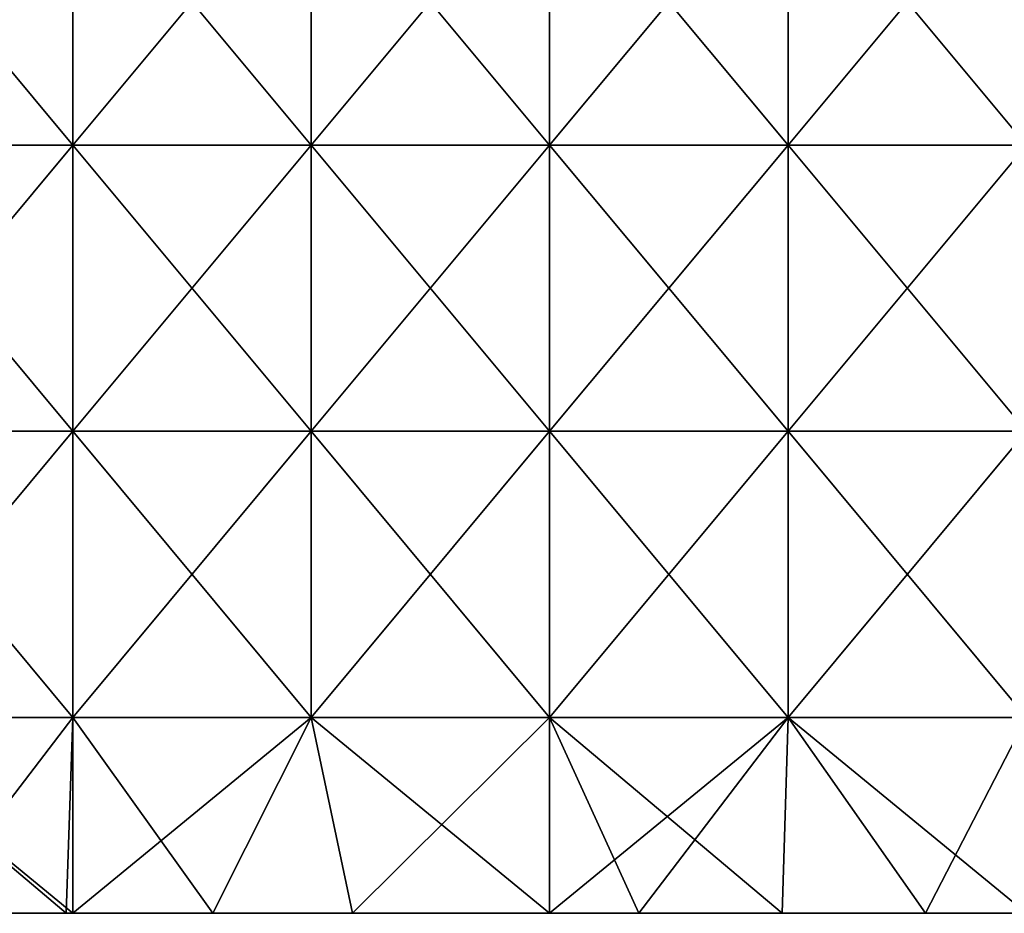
# Model space of a CAD drawing. Header units: inches. Extents: x -4.75 to 4.5, y 0 to 1.88.
# Tile 8 of 256: x -3.98 to -3.7, y 0.75 to 1. Entities that reach past the tile are written whole.
import ezdxf

# ---------------------------------------------------------------- set-up
doc = ezdxf.new("R2010")
doc.units = ezdxf.units.IN
doc.header["$LTSCALE"] = 101.851852
doc.header["$MEASUREMENT"] = 0
for name, color, linetype in [('100', 7, 'CONTINUOUS'), ('97', 7, 'CONTINUOUS'), ('98', 7, 'CONTINUOUS')]:
    doc.layers.add(name, color=color, linetype=linetype)

msp = doc.modelspace()

# ---------------------------------------------------------------- linework, layer by layer
at = {"layer": '100', "color": 13, "linetype": 'Continuous', "true_color": 0xd67263}
for points in [[(-4.02778, 1.045, -0.80435), (-3.96112, 1.045, -0.84398), (-4.02778, 0.96492, -0.80435), (-4.02778, 1.045, -0.80435)], [(-3.96112, 1.045, -0.84398), (-3.96112, 0.96492, -0.84398), (-4.02778, 0.96492, -0.80435), (-3.96112, 1.045, -0.84398)], [(-3.96112, 1.045, -0.84398), (-3.89445, 1.045, -0.88361), (-3.96112, 0.96492, -0.84398), (-3.96112, 1.045, -0.84398)], [(-3.89445, 1.045, -0.88361), (-3.89445, 0.96492, -0.88361), (-3.96112, 0.96492, -0.84398), (-3.89445, 1.045, -0.88361)], [(-3.89445, 1.045, -0.88361), (-3.82779, 1.045, -0.92324), (-3.89445, 0.96492, -0.88361), (-3.89445, 1.045, -0.88361)], [(-3.82779, 1.045, -0.92324), (-3.82779, 0.96492, -0.92324), (-3.89445, 0.96492, -0.88361), (-3.82779, 1.045, -0.92324)], [(-3.82779, 1.045, -0.92324), (-3.76112, 1.045, -0.96287), (-3.82779, 0.96492, -0.92324), (-3.82779, 1.045, -0.92324)], [(-3.76112, 1.045, -0.96287), (-3.76112, 0.96492, -0.96287), (-3.82779, 0.96492, -0.92324), (-3.76112, 1.045, -0.96287)], [(-3.76112, 1.045, -0.96287), (-3.69446, 1.045, -1.00251), (-3.76112, 0.96492, -0.96287), (-3.76112, 1.045, -0.96287)], [(-3.69446, 1.045, -1.00251), (-3.69446, 0.96492, -1.00251), (-3.76112, 0.96492, -0.96287), (-3.69446, 1.045, -1.00251)], [(-3.96112, 0.88484, -0.84398), (-4.02778, 0.88484, -0.80435), (-3.96112, 0.96492, -0.84398), (-3.96112, 0.88484, -0.84398)], [(-3.96112, 0.96492, -0.84398), (-4.02778, 0.88484, -0.80435), (-4.02778, 0.96492, -0.80435), (-3.96112, 0.96492, -0.84398)], [(-3.89445, 0.88484, -0.88361), (-3.96112, 0.88484, -0.84398), (-3.89445, 0.96492, -0.88361), (-3.89445, 0.88484, -0.88361)], [(-3.89445, 0.96492, -0.88361), (-3.96112, 0.88484, -0.84398), (-3.96112, 0.96492, -0.84398), (-3.89445, 0.96492, -0.88361)], [(-3.82779, 0.88484, -0.92324), (-3.89445, 0.88484, -0.88361), (-3.82779, 0.96492, -0.92324), (-3.82779, 0.88484, -0.92324)], [(-3.82779, 0.96492, -0.92324), (-3.89445, 0.88484, -0.88361), (-3.89445, 0.96492, -0.88361), (-3.82779, 0.96492, -0.92324)], [(-3.76112, 0.88484, -0.96287), (-3.82779, 0.88484, -0.92324), (-3.76112, 0.96492, -0.96287), (-3.76112, 0.88484, -0.96287)], [(-3.76112, 0.96492, -0.96287), (-3.82779, 0.88484, -0.92324), (-3.82779, 0.96492, -0.92324), (-3.76112, 0.96492, -0.96287)], [(-3.69446, 0.88484, -1.00251), (-3.76112, 0.88484, -0.96287), (-3.69446, 0.96492, -1.00251), (-3.69446, 0.88484, -1.00251)], [(-3.69446, 0.96492, -1.00251), (-3.76112, 0.88484, -0.96287), (-3.76112, 0.96492, -0.96287), (-3.69446, 0.96492, -1.00251)], [(-3.96112, 0.80476, -0.84398), (-4.02778, 0.80476, -0.80435), (-3.96112, 0.88484, -0.84398), (-3.96112, 0.80476, -0.84398)], [(-3.96112, 0.88484, -0.84398), (-4.02778, 0.80476, -0.80435), (-4.02778, 0.88484, -0.80435), (-3.96112, 0.88484, -0.84398)], [(-3.89445, 0.80476, -0.88361), (-3.96112, 0.80476, -0.84398), (-3.89445, 0.88484, -0.88361), (-3.89445, 0.80476, -0.88361)], [(-3.89445, 0.88484, -0.88361), (-3.96112, 0.80476, -0.84398), (-3.96112, 0.88484, -0.84398), (-3.89445, 0.88484, -0.88361)], [(-3.82779, 0.80476, -0.92324), (-3.89445, 0.80476, -0.88361), (-3.82779, 0.88484, -0.92324), (-3.82779, 0.80476, -0.92324)], [(-3.82779, 0.88484, -0.92324), (-3.89445, 0.80476, -0.88361), (-3.89445, 0.88484, -0.88361), (-3.82779, 0.88484, -0.92324)], [(-3.76112, 0.80476, -0.96287), (-3.82779, 0.80476, -0.92324), (-3.76112, 0.88484, -0.96287), (-3.76112, 0.80476, -0.96287)], [(-3.76112, 0.88484, -0.96287), (-3.82779, 0.80476, -0.92324), (-3.82779, 0.88484, -0.92324), (-3.76112, 0.88484, -0.96287)], [(-3.69446, 0.80476, -1.00251), (-3.76112, 0.80476, -0.96287), (-3.69446, 0.88484, -1.00251), (-3.69446, 0.80476, -1.00251)], [(-3.69446, 0.88484, -1.00251), (-3.76112, 0.80476, -0.96287), (-3.76112, 0.88484, -0.96287), (-3.69446, 0.88484, -1.00251)], [(-3.96112, 0.80476, -0.84398), (-4.00301, 0.75, -0.81908), (-4.02778, 0.80476, -0.80435), (-3.96112, 0.80476, -0.84398)], [(-3.96297, 0.75, -0.84288), (-4.00301, 0.75, -0.81908), (-3.96112, 0.80476, -0.84398), (-3.96297, 0.75, -0.84288)], [(-3.96112, 0.75, -0.84398), (-3.96297, 0.75, -0.84288), (-3.96112, 0.80476, -0.84398), (-3.96112, 0.75, -0.84398)], [(-3.922, 0.75, -0.86724), (-3.96112, 0.75, -0.84398), (-3.89445, 0.80476, -0.88361), (-3.922, 0.75, -0.86724)], [(-3.89445, 0.80476, -0.88361), (-3.96112, 0.75, -0.84398), (-3.96112, 0.80476, -0.84398), (-3.89445, 0.80476, -0.88361)], [(-3.88289, 0.75, -0.89049), (-3.922, 0.75, -0.86724), (-3.89445, 0.80476, -0.88361), (-3.88289, 0.75, -0.89049)], [(-3.82779, 0.80476, -0.92324), (-3.88289, 0.75, -0.89049), (-3.89445, 0.80476, -0.88361), (-3.82779, 0.80476, -0.92324)], [(-3.82779, 0.75, -0.92324), (-3.88289, 0.75, -0.89049), (-3.82779, 0.80476, -0.92324), (-3.82779, 0.75, -0.92324)], [(-3.80281, 0.75, -0.9381), (-3.82779, 0.75, -0.92324), (-3.76112, 0.80476, -0.96287), (-3.80281, 0.75, -0.9381)], [(-3.76112, 0.80476, -0.96287), (-3.82779, 0.75, -0.92324), (-3.82779, 0.80476, -0.92324), (-3.76112, 0.80476, -0.96287)], [(-3.76277, 0.75, -0.9619), (-3.80281, 0.75, -0.9381), (-3.76112, 0.80476, -0.96287), (-3.76277, 0.75, -0.9619)], [(-3.72273, 0.75, -0.9857), (-3.76277, 0.75, -0.9619), (-3.76112, 0.80476, -0.96287), (-3.72273, 0.75, -0.9857)], [(-3.69446, 0.80476, -1.00251), (-3.72273, 0.75, -0.9857), (-3.76112, 0.80476, -0.96287), (-3.69446, 0.80476, -1.00251)], [(-3.69446, 0.75, -1.00251), (-3.72273, 0.75, -0.9857), (-3.69446, 0.80476, -1.00251), (-3.69446, 0.75, -1.00251)]]:
    msp.add_3dface(points, dxfattribs=at)
at = {"layer": '97', "color": 13, "linetype": 'Continuous', "true_color": 0xd67263}
for points in [[(-4.04305, 0.75, 0.79528), (-4.04305, 0.75, 0.71575), (-3.96297, 0.75, 0.76626), (-4.04305, 0.75, 0.79528)], [(-4.04305, 0.75, 0.79528), (-3.96297, 0.75, 0.76626), (-4.00301, 0.75, 0.81908), (-4.04305, 0.75, 0.79528)], [(-4.04305, 0.75, 0.71575), (-4.04305, 0.75, 0.63622), (-3.96297, 0.75, 0.68963), (-4.04305, 0.75, 0.71575)], [(-4.04305, 0.75, 0.71575), (-3.96297, 0.75, 0.68963), (-3.96297, 0.75, 0.76626), (-4.04305, 0.75, 0.71575)], [(-4.04305, 0.75, 0.63622), (-4.04305, 0.75, 0.55669), (-3.96297, 0.75, 0.61301), (-4.04305, 0.75, 0.63622)], [(-4.04305, 0.75, 0.63622), (-3.96297, 0.75, 0.61301), (-3.96297, 0.75, 0.68963), (-4.04305, 0.75, 0.63622)], [(-4.04305, 0.75, 0.55669), (-4.04305, 0.75, 0.47717), (-3.96297, 0.75, 0.53638), (-4.04305, 0.75, 0.55669)], [(-4.04305, 0.75, 0.55669), (-3.96297, 0.75, 0.53638), (-3.96297, 0.75, 0.61301), (-4.04305, 0.75, 0.55669)], [(-4.04305, 0.75, 0.47717), (-4.04305, 0.75, 0.39764), (-3.96297, 0.75, 0.45975), (-4.04305, 0.75, 0.47717)], [(-4.04305, 0.75, 0.47717), (-3.96297, 0.75, 0.45975), (-3.96297, 0.75, 0.53638), (-4.04305, 0.75, 0.47717)], [(-4.04305, 0.75, 0.39764), (-4.04305, 0.75, 0.31811), (-3.96297, 0.75, 0.38313), (-4.04305, 0.75, 0.39764)], [(-4.04305, 0.75, 0.39764), (-3.96297, 0.75, 0.38313), (-3.96297, 0.75, 0.45975), (-4.04305, 0.75, 0.39764)], [(-4.04305, 0.75, 0.31811), (-4.04305, 0.75, 0.23858), (-3.96297, 0.75, 0.3065), (-4.04305, 0.75, 0.31811)], [(-4.04305, 0.75, 0.31811), (-3.96297, 0.75, 0.3065), (-3.96297, 0.75, 0.38313), (-4.04305, 0.75, 0.31811)], [(-4.04305, 0.75, 0.23858), (-4.04305, 0.75, 0.15906), (-3.96297, 0.75, 0.22988), (-4.04305, 0.75, 0.23858)], [(-4.04305, 0.75, 0.23858), (-3.96297, 0.75, 0.22988), (-3.96297, 0.75, 0.3065), (-4.04305, 0.75, 0.23858)], [(-4.04305, 0.75, 0.15906), (-4.04305, 0.75, 0.07953), (-3.96297, 0.75, 0.15325), (-4.04305, 0.75, 0.15906)], [(-4.04305, 0.75, 0.15906), (-3.96297, 0.75, 0.15325), (-3.96297, 0.75, 0.22988), (-4.04305, 0.75, 0.15906)], [(-4.04305, 0.75, 0.07953), (-4.04305, 0.75), (-3.96297, 0.75, 0.07663), (-4.04305, 0.75, 0.07953)], [(-4.04305, 0.75, 0.07953), (-3.96297, 0.75, 0.07663), (-3.96297, 0.75, 0.15325), (-4.04305, 0.75, 0.07953)], [(-4.04305, 0.75), (-4.04305, 0.75, -0.07953), (-3.96297, 0.75), (-4.04305, 0.75)], [(-4.04305, 0.75), (-3.96297, 0.75), (-3.96297, 0.75, 0.07663), (-4.04305, 0.75)], [(-4.04305, 0.75, -0.07953), (-4.04305, 0.75, -0.15906), (-3.96297, 0.75, -0.15325), (-4.04305, 0.75, -0.07953)], [(-4.04305, 0.75, -0.07953), (-3.96297, 0.75, -0.15325), (-3.96297, 0.75, -0.07663), (-4.04305, 0.75, -0.07953)], [(-4.04305, 0.75, -0.07953), (-3.96297, 0.75, -0.07663), (-3.96297, 0.75), (-4.04305, 0.75, -0.07953)], [(-4.04305, 0.75, -0.15906), (-4.04305, 0.75, -0.23858), (-3.96297, 0.75, -0.22988), (-4.04305, 0.75, -0.15906)], [(-4.04305, 0.75, -0.15906), (-3.96297, 0.75, -0.22988), (-3.96297, 0.75, -0.15325), (-4.04305, 0.75, -0.15906)], [(-4.04305, 0.75, -0.23858), (-4.04305, 0.75, -0.31811), (-3.96297, 0.75, -0.3065), (-4.04305, 0.75, -0.23858)], [(-4.04305, 0.75, -0.23858), (-3.96297, 0.75, -0.3065), (-3.96297, 0.75, -0.22988), (-4.04305, 0.75, -0.23858)], [(-4.04305, 0.75, -0.31811), (-4.04305, 0.75, -0.39764), (-3.96297, 0.75, -0.38313), (-4.04305, 0.75, -0.31811)], [(-4.04305, 0.75, -0.31811), (-3.96297, 0.75, -0.38313), (-3.96297, 0.75, -0.3065), (-4.04305, 0.75, -0.31811)], [(-4.04305, 0.75, -0.39764), (-4.04305, 0.75, -0.47717), (-3.96297, 0.75, -0.45975), (-4.04305, 0.75, -0.39764)], [(-4.04305, 0.75, -0.39764), (-3.96297, 0.75, -0.45975), (-3.96297, 0.75, -0.38313), (-4.04305, 0.75, -0.39764)], [(-4.04305, 0.75, -0.47717), (-4.04305, 0.75, -0.55669), (-3.96297, 0.75, -0.53638), (-4.04305, 0.75, -0.47717)], [(-4.04305, 0.75, -0.47717), (-3.96297, 0.75, -0.53638), (-3.96297, 0.75, -0.45975), (-4.04305, 0.75, -0.47717)], [(-4.04305, 0.75, -0.55669), (-4.04305, 0.75, -0.63622), (-3.96297, 0.75, -0.61301), (-4.04305, 0.75, -0.55669)], [(-4.04305, 0.75, -0.55669), (-3.96297, 0.75, -0.61301), (-3.96297, 0.75, -0.53638), (-4.04305, 0.75, -0.55669)], [(-4.04305, 0.75, -0.63622), (-4.04305, 0.75, -0.71575), (-3.96297, 0.75, -0.68963), (-4.04305, 0.75, -0.63622)], [(-4.04305, 0.75, -0.63622), (-3.96297, 0.75, -0.68963), (-3.96297, 0.75, -0.61301), (-4.04305, 0.75, -0.63622)], [(-4.04305, 0.75, -0.71575), (-4.04305, 0.75, -0.79528), (-3.96297, 0.75, -0.76626), (-4.04305, 0.75, -0.71575)], [(-4.04305, 0.75, -0.71575), (-3.96297, 0.75, -0.76626), (-3.96297, 0.75, -0.68963), (-4.04305, 0.75, -0.71575)], [(-3.96297, 0.75, -0.76626), (-4.04305, 0.75, -0.79528), (-4.00301, 0.75, -0.81908), (-3.96297, 0.75, -0.76626)], [(-3.96297, 0.75, -0.84288), (-3.96297, 0.75, -0.76626), (-4.00301, 0.75, -0.81908), (-3.96297, 0.75, -0.84288)], [(-3.96297, 0.75, 0.76626), (-3.96297, 0.75, 0.84288), (-4.00301, 0.75, 0.81908), (-3.96297, 0.75, 0.76626)], [(-3.88289, 0.75, -0.81305), (-3.88289, 0.75, -0.73562), (-3.96297, 0.75, -0.76626), (-3.88289, 0.75, -0.81305)], [(-3.96112, 0.75, -0.84398), (-3.88289, 0.75, -0.81305), (-3.96297, 0.75, -0.84288), (-3.96112, 0.75, -0.84398)], [(-3.96297, 0.75, -0.84288), (-3.88289, 0.75, -0.81305), (-3.96297, 0.75, -0.76626), (-3.96297, 0.75, -0.84288)], [(-3.88289, 0.75, -0.73562), (-3.88289, 0.75, -0.65819), (-3.96297, 0.75, -0.68963), (-3.88289, 0.75, -0.73562)], [(-3.96297, 0.75, -0.76626), (-3.88289, 0.75, -0.73562), (-3.96297, 0.75, -0.68963), (-3.96297, 0.75, -0.76626)], [(-3.88289, 0.75, -0.65819), (-3.88289, 0.75, -0.58075), (-3.96297, 0.75, -0.61301), (-3.88289, 0.75, -0.65819)], [(-3.96297, 0.75, -0.68963), (-3.88289, 0.75, -0.65819), (-3.96297, 0.75, -0.61301), (-3.96297, 0.75, -0.68963)], [(-3.88289, 0.75, -0.58075), (-3.88289, 0.75, -0.50332), (-3.96297, 0.75, -0.53638), (-3.88289, 0.75, -0.58075)], [(-3.96297, 0.75, -0.61301), (-3.88289, 0.75, -0.58075), (-3.96297, 0.75, -0.53638), (-3.96297, 0.75, -0.61301)], [(-3.88289, 0.75, -0.50332), (-3.88289, 0.75, -0.42589), (-3.96297, 0.75, -0.45975), (-3.88289, 0.75, -0.50332)], [(-3.96297, 0.75, -0.53638), (-3.88289, 0.75, -0.50332), (-3.96297, 0.75, -0.45975), (-3.96297, 0.75, -0.53638)], [(-3.88289, 0.75, -0.42589), (-3.88289, 0.75, -0.34845), (-3.96297, 0.75, -0.38313), (-3.88289, 0.75, -0.42589)], [(-3.96297, 0.75, -0.45975), (-3.88289, 0.75, -0.42589), (-3.96297, 0.75, -0.38313), (-3.96297, 0.75, -0.45975)], [(-3.88289, 0.75, -0.34845), (-3.88289, 0.75, -0.27102), (-3.96297, 0.75, -0.3065), (-3.88289, 0.75, -0.34845)], [(-3.96297, 0.75, -0.38313), (-3.88289, 0.75, -0.34845), (-3.96297, 0.75, -0.3065), (-3.96297, 0.75, -0.38313)], [(-3.88289, 0.75, -0.27102), (-3.88289, 0.75, -0.19358), (-3.96297, 0.75, -0.22988), (-3.88289, 0.75, -0.27102)], [(-3.96297, 0.75, -0.3065), (-3.88289, 0.75, -0.27102), (-3.96297, 0.75, -0.22988), (-3.96297, 0.75, -0.3065)], [(-3.88289, 0.75, -0.19358), (-3.88289, 0.75, -0.11615), (-3.96297, 0.75, -0.15325), (-3.88289, 0.75, -0.19358)], [(-3.96297, 0.75, -0.22988), (-3.88289, 0.75, -0.19358), (-3.96297, 0.75, -0.15325), (-3.96297, 0.75, -0.22988)], [(-3.88289, 0.75, -0.11615), (-3.88289, 0.75, -0.03872), (-3.96297, 0.75, -0.07663), (-3.88289, 0.75, -0.11615)], [(-3.96297, 0.75, -0.15325), (-3.88289, 0.75, -0.11615), (-3.96297, 0.75, -0.07663), (-3.96297, 0.75, -0.15325)], [(-3.88289, 0.75, -0.03872), (-3.88289, 0.75, 0.03872), (-3.96297, 0.75), (-3.88289, 0.75, -0.03872)], [(-3.96297, 0.75, -0.07663), (-3.88289, 0.75, -0.03872), (-3.96297, 0.75), (-3.96297, 0.75, -0.07663)], [(-3.88289, 0.75, 0.03872), (-3.88289, 0.75, 0.11615), (-3.96297, 0.75, 0.07663), (-3.88289, 0.75, 0.03872)], [(-3.96297, 0.75), (-3.88289, 0.75, 0.03872), (-3.96297, 0.75, 0.07663), (-3.96297, 0.75)], [(-3.88289, 0.75, 0.11615), (-3.88289, 0.75, 0.19358), (-3.96297, 0.75, 0.15325), (-3.88289, 0.75, 0.11615)], [(-3.96297, 0.75, 0.07663), (-3.88289, 0.75, 0.11615), (-3.96297, 0.75, 0.15325), (-3.96297, 0.75, 0.07663)], [(-3.88289, 0.75, 0.19358), (-3.88289, 0.75, 0.27102), (-3.96297, 0.75, 0.22988), (-3.88289, 0.75, 0.19358)], [(-3.96297, 0.75, 0.15325), (-3.88289, 0.75, 0.19358), (-3.96297, 0.75, 0.22988), (-3.96297, 0.75, 0.15325)], [(-3.88289, 0.75, 0.27102), (-3.88289, 0.75, 0.34845), (-3.96297, 0.75, 0.3065), (-3.88289, 0.75, 0.27102)], [(-3.96297, 0.75, 0.22988), (-3.88289, 0.75, 0.27102), (-3.96297, 0.75, 0.3065), (-3.96297, 0.75, 0.22988)], [(-3.88289, 0.75, 0.34845), (-3.88289, 0.75, 0.42589), (-3.96297, 0.75, 0.38313), (-3.88289, 0.75, 0.34845)], [(-3.96297, 0.75, 0.3065), (-3.88289, 0.75, 0.34845), (-3.96297, 0.75, 0.38313), (-3.96297, 0.75, 0.3065)], [(-3.88289, 0.75, 0.42589), (-3.88289, 0.75, 0.50332), (-3.96297, 0.75, 0.45975), (-3.88289, 0.75, 0.42589)], [(-3.96297, 0.75, 0.38313), (-3.88289, 0.75, 0.42589), (-3.96297, 0.75, 0.45975), (-3.96297, 0.75, 0.38313)], [(-3.88289, 0.75, 0.50332), (-3.88289, 0.75, 0.58075), (-3.96297, 0.75, 0.53638), (-3.88289, 0.75, 0.50332)], [(-3.96297, 0.75, 0.45975), (-3.88289, 0.75, 0.50332), (-3.96297, 0.75, 0.53638), (-3.96297, 0.75, 0.45975)], [(-3.88289, 0.75, 0.58075), (-3.88289, 0.75, 0.65819), (-3.96297, 0.75, 0.61301), (-3.88289, 0.75, 0.58075)], [(-3.96297, 0.75, 0.53638), (-3.88289, 0.75, 0.58075), (-3.96297, 0.75, 0.61301), (-3.96297, 0.75, 0.53638)], [(-3.88289, 0.75, 0.65819), (-3.88289, 0.75, 0.73562), (-3.96297, 0.75, 0.68963), (-3.88289, 0.75, 0.65819)], [(-3.96297, 0.75, 0.61301), (-3.88289, 0.75, 0.65819), (-3.96297, 0.75, 0.68963), (-3.96297, 0.75, 0.61301)], [(-3.88289, 0.75, 0.73562), (-3.88289, 0.75, 0.81305), (-3.96297, 0.75, 0.76626), (-3.88289, 0.75, 0.73562)], [(-3.96297, 0.75, 0.68963), (-3.88289, 0.75, 0.73562), (-3.96297, 0.75, 0.76626), (-3.96297, 0.75, 0.68963)], [(-3.96297, 0.75, 0.76626), (-3.88289, 0.75, 0.81305), (-3.96297, 0.75, 0.84288), (-3.96297, 0.75, 0.76626)], [(-3.96297, 0.75, 0.84288), (-3.88289, 0.75, 0.81305), (-3.96112, 0.75, 0.84398), (-3.96297, 0.75, 0.84288)], [(-3.922, 0.75, -0.86724), (-3.88289, 0.75, -0.81305), (-3.96112, 0.75, -0.84398), (-3.922, 0.75, -0.86724)], [(-3.96112, 0.75, 0.84398), (-3.88289, 0.75, 0.81305), (-3.922, 0.75, 0.86724), (-3.96112, 0.75, 0.84398)], [(-3.88289, 0.75, -0.89049), (-3.88289, 0.75, -0.81305), (-3.922, 0.75, -0.86724), (-3.88289, 0.75, -0.89049)], [(-3.88289, 0.75, 0.89049), (-3.922, 0.75, 0.86724), (-3.88289, 0.75, 0.81305), (-3.88289, 0.75, 0.89049)], [(-3.80281, 0.75, -0.85992), (-3.80281, 0.75, -0.78175), (-3.88289, 0.75, -0.81305), (-3.80281, 0.75, -0.85992)], [(-3.82779, 0.75, -0.92324), (-3.80281, 0.75, -0.85992), (-3.88289, 0.75, -0.89049), (-3.82779, 0.75, -0.92324)], [(-3.88289, 0.75, -0.89049), (-3.80281, 0.75, -0.85992), (-3.88289, 0.75, -0.81305), (-3.88289, 0.75, -0.89049)], [(-3.80281, 0.75, -0.78175), (-3.80281, 0.75, -0.70357), (-3.88289, 0.75, -0.73562), (-3.80281, 0.75, -0.78175)], [(-3.88289, 0.75, -0.81305), (-3.80281, 0.75, -0.78175), (-3.88289, 0.75, -0.73562), (-3.88289, 0.75, -0.81305)], [(-3.80281, 0.75, -0.70357), (-3.80281, 0.75, -0.6254), (-3.88289, 0.75, -0.65819), (-3.80281, 0.75, -0.70357)], [(-3.88289, 0.75, -0.73562), (-3.80281, 0.75, -0.70357), (-3.88289, 0.75, -0.65819), (-3.88289, 0.75, -0.73562)], [(-3.80281, 0.75, -0.6254), (-3.80281, 0.75, -0.54722), (-3.88289, 0.75, -0.58075), (-3.80281, 0.75, -0.6254)], [(-3.88289, 0.75, -0.65819), (-3.80281, 0.75, -0.6254), (-3.88289, 0.75, -0.58075), (-3.88289, 0.75, -0.65819)], [(-3.80281, 0.75, -0.54722), (-3.80281, 0.75, -0.46905), (-3.88289, 0.75, -0.50332), (-3.80281, 0.75, -0.54722)], [(-3.88289, 0.75, -0.58075), (-3.80281, 0.75, -0.54722), (-3.88289, 0.75, -0.50332), (-3.88289, 0.75, -0.58075)], [(-3.80281, 0.75, -0.46905), (-3.80281, 0.75, -0.39087), (-3.88289, 0.75, -0.42589), (-3.80281, 0.75, -0.46905)], [(-3.88289, 0.75, -0.50332), (-3.80281, 0.75, -0.46905), (-3.88289, 0.75, -0.42589), (-3.88289, 0.75, -0.50332)], [(-3.80281, 0.75, -0.39087), (-3.80281, 0.75, -0.3127), (-3.88289, 0.75, -0.34845), (-3.80281, 0.75, -0.39087)], [(-3.88289, 0.75, -0.42589), (-3.80281, 0.75, -0.39087), (-3.88289, 0.75, -0.34845), (-3.88289, 0.75, -0.42589)], [(-3.80281, 0.75, -0.3127), (-3.80281, 0.75, -0.23452), (-3.88289, 0.75, -0.27102), (-3.80281, 0.75, -0.3127)], [(-3.88289, 0.75, -0.34845), (-3.80281, 0.75, -0.3127), (-3.88289, 0.75, -0.27102), (-3.88289, 0.75, -0.34845)], [(-3.80281, 0.75, -0.23452), (-3.80281, 0.75, -0.15635), (-3.88289, 0.75, -0.19358), (-3.80281, 0.75, -0.23452)], [(-3.88289, 0.75, -0.27102), (-3.80281, 0.75, -0.23452), (-3.88289, 0.75, -0.19358), (-3.88289, 0.75, -0.27102)], [(-3.80281, 0.75, -0.15635), (-3.80281, 0.75, -0.07817), (-3.88289, 0.75, -0.11615), (-3.80281, 0.75, -0.15635)], [(-3.88289, 0.75, -0.19358), (-3.80281, 0.75, -0.15635), (-3.88289, 0.75, -0.11615), (-3.88289, 0.75, -0.19358)], [(-3.80281, 0.75, -0.07817), (-3.80281, 0.75), (-3.88289, 0.75, -0.03872), (-3.80281, 0.75, -0.07817)], [(-3.88289, 0.75, -0.11615), (-3.80281, 0.75, -0.07817), (-3.88289, 0.75, -0.03872), (-3.88289, 0.75, -0.11615)], [(-3.80281, 0.75), (-3.80281, 0.75, 0.07817), (-3.88289, 0.75, 0.03872), (-3.80281, 0.75)], [(-3.88289, 0.75, -0.03872), (-3.80281, 0.75), (-3.88289, 0.75, 0.03872), (-3.88289, 0.75, -0.03872)], [(-3.80281, 0.75, 0.07817), (-3.80281, 0.75, 0.15635), (-3.88289, 0.75, 0.11615), (-3.80281, 0.75, 0.07817)], [(-3.88289, 0.75, 0.03872), (-3.80281, 0.75, 0.07817), (-3.88289, 0.75, 0.11615), (-3.88289, 0.75, 0.03872)], [(-3.80281, 0.75, 0.15635), (-3.80281, 0.75, 0.23452), (-3.88289, 0.75, 0.19358), (-3.80281, 0.75, 0.15635)], [(-3.88289, 0.75, 0.11615), (-3.80281, 0.75, 0.15635), (-3.88289, 0.75, 0.19358), (-3.88289, 0.75, 0.11615)], [(-3.80281, 0.75, 0.23452), (-3.80281, 0.75, 0.3127), (-3.88289, 0.75, 0.27102), (-3.80281, 0.75, 0.23452)], [(-3.88289, 0.75, 0.19358), (-3.80281, 0.75, 0.23452), (-3.88289, 0.75, 0.27102), (-3.88289, 0.75, 0.19358)], [(-3.80281, 0.75, 0.3127), (-3.80281, 0.75, 0.39087), (-3.88289, 0.75, 0.34845), (-3.80281, 0.75, 0.3127)], [(-3.88289, 0.75, 0.27102), (-3.80281, 0.75, 0.3127), (-3.88289, 0.75, 0.34845), (-3.88289, 0.75, 0.27102)], [(-3.80281, 0.75, 0.39087), (-3.80281, 0.75, 0.46905), (-3.88289, 0.75, 0.42589), (-3.80281, 0.75, 0.39087)], [(-3.88289, 0.75, 0.34845), (-3.80281, 0.75, 0.39087), (-3.88289, 0.75, 0.42589), (-3.88289, 0.75, 0.34845)], [(-3.80281, 0.75, 0.46905), (-3.80281, 0.75, 0.54722), (-3.88289, 0.75, 0.50332), (-3.80281, 0.75, 0.46905)], [(-3.88289, 0.75, 0.42589), (-3.80281, 0.75, 0.46905), (-3.88289, 0.75, 0.50332), (-3.88289, 0.75, 0.42589)], [(-3.80281, 0.75, 0.54722), (-3.80281, 0.75, 0.6254), (-3.88289, 0.75, 0.58075), (-3.80281, 0.75, 0.54722)], [(-3.88289, 0.75, 0.50332), (-3.80281, 0.75, 0.54722), (-3.88289, 0.75, 0.58075), (-3.88289, 0.75, 0.50332)], [(-3.80281, 0.75, 0.6254), (-3.80281, 0.75, 0.70357), (-3.88289, 0.75, 0.65819), (-3.80281, 0.75, 0.6254)], [(-3.88289, 0.75, 0.58075), (-3.80281, 0.75, 0.6254), (-3.88289, 0.75, 0.65819), (-3.88289, 0.75, 0.58075)], [(-3.80281, 0.75, 0.70357), (-3.80281, 0.75, 0.78175), (-3.88289, 0.75, 0.73562), (-3.80281, 0.75, 0.70357)], [(-3.88289, 0.75, 0.65819), (-3.80281, 0.75, 0.70357), (-3.88289, 0.75, 0.73562), (-3.88289, 0.75, 0.65819)], [(-3.80281, 0.75, 0.78175), (-3.80281, 0.75, 0.85992), (-3.88289, 0.75, 0.81305), (-3.80281, 0.75, 0.78175)], [(-3.88289, 0.75, 0.73562), (-3.80281, 0.75, 0.78175), (-3.88289, 0.75, 0.81305), (-3.88289, 0.75, 0.73562)], [(-3.88289, 0.75, 0.81305), (-3.80281, 0.75, 0.85992), (-3.88289, 0.75, 0.89049), (-3.88289, 0.75, 0.81305)], [(-3.88289, 0.75, 0.89049), (-3.80281, 0.75, 0.85992), (-3.82779, 0.75, 0.92324), (-3.88289, 0.75, 0.89049)], [(-3.80281, 0.75, -0.9381), (-3.80281, 0.75, -0.85992), (-3.82779, 0.75, -0.92324), (-3.80281, 0.75, -0.9381)], [(-3.80281, 0.75, 0.9381), (-3.82779, 0.75, 0.92324), (-3.80281, 0.75, 0.85992), (-3.80281, 0.75, 0.9381)], [(-3.72273, 0.75, -0.90685), (-3.72273, 0.75, -0.82799), (-3.80281, 0.75, -0.85992), (-3.72273, 0.75, -0.90685)], [(-3.76277, 0.75, -0.9619), (-3.72273, 0.75, -0.90685), (-3.80281, 0.75, -0.9381), (-3.76277, 0.75, -0.9619)], [(-3.80281, 0.75, -0.9381), (-3.72273, 0.75, -0.90685), (-3.80281, 0.75, -0.85992), (-3.80281, 0.75, -0.9381)], [(-3.72273, 0.75, -0.82799), (-3.72273, 0.75, -0.74913), (-3.80281, 0.75, -0.78175), (-3.72273, 0.75, -0.82799)], [(-3.80281, 0.75, -0.85992), (-3.72273, 0.75, -0.82799), (-3.80281, 0.75, -0.78175), (-3.80281, 0.75, -0.85992)], [(-3.72273, 0.75, -0.74913), (-3.72273, 0.75, -0.67028), (-3.80281, 0.75, -0.70357), (-3.72273, 0.75, -0.74913)], [(-3.80281, 0.75, -0.78175), (-3.72273, 0.75, -0.74913), (-3.80281, 0.75, -0.70357), (-3.80281, 0.75, -0.78175)], [(-3.72273, 0.75, -0.67028), (-3.72273, 0.75, -0.59142), (-3.80281, 0.75, -0.6254), (-3.72273, 0.75, -0.67028)], [(-3.80281, 0.75, -0.70357), (-3.72273, 0.75, -0.67028), (-3.80281, 0.75, -0.6254), (-3.80281, 0.75, -0.70357)], [(-3.72273, 0.75, -0.59142), (-3.72273, 0.75, -0.51256), (-3.80281, 0.75, -0.54722), (-3.72273, 0.75, -0.59142)], [(-3.80281, 0.75, -0.6254), (-3.72273, 0.75, -0.59142), (-3.80281, 0.75, -0.54722), (-3.80281, 0.75, -0.6254)], [(-3.72273, 0.75, -0.51256), (-3.72273, 0.75, -0.43371), (-3.80281, 0.75, -0.46905), (-3.72273, 0.75, -0.51256)], [(-3.80281, 0.75, -0.54722), (-3.72273, 0.75, -0.51256), (-3.80281, 0.75, -0.46905), (-3.80281, 0.75, -0.54722)], [(-3.72273, 0.75, -0.43371), (-3.72273, 0.75, -0.35485), (-3.80281, 0.75, -0.39087), (-3.72273, 0.75, -0.43371)], [(-3.80281, 0.75, -0.46905), (-3.72273, 0.75, -0.43371), (-3.80281, 0.75, -0.39087), (-3.80281, 0.75, -0.46905)], [(-3.72273, 0.75, -0.35485), (-3.72273, 0.75, -0.276), (-3.80281, 0.75, -0.3127), (-3.72273, 0.75, -0.35485)], [(-3.80281, 0.75, -0.39087), (-3.72273, 0.75, -0.35485), (-3.80281, 0.75, -0.3127), (-3.80281, 0.75, -0.39087)], [(-3.72273, 0.75, -0.276), (-3.72273, 0.75, -0.19714), (-3.80281, 0.75, -0.23452), (-3.72273, 0.75, -0.276)], [(-3.80281, 0.75, -0.3127), (-3.72273, 0.75, -0.276), (-3.80281, 0.75, -0.23452), (-3.80281, 0.75, -0.3127)], [(-3.72273, 0.75, -0.19714), (-3.72273, 0.75, -0.11828), (-3.80281, 0.75, -0.15635), (-3.72273, 0.75, -0.19714)], [(-3.80281, 0.75, -0.23452), (-3.72273, 0.75, -0.19714), (-3.80281, 0.75, -0.15635), (-3.80281, 0.75, -0.23452)], [(-3.72273, 0.75, -0.11828), (-3.72273, 0.75, -0.03943), (-3.80281, 0.75, -0.07817), (-3.72273, 0.75, -0.11828)], [(-3.80281, 0.75, -0.15635), (-3.72273, 0.75, -0.11828), (-3.80281, 0.75, -0.07817), (-3.80281, 0.75, -0.15635)], [(-3.72273, 0.75, -0.03943), (-3.72273, 0.75, 0.03943), (-3.80281, 0.75), (-3.72273, 0.75, -0.03943)], [(-3.80281, 0.75, -0.07817), (-3.72273, 0.75, -0.03943), (-3.80281, 0.75), (-3.80281, 0.75, -0.07817)], [(-3.72273, 0.75, 0.03943), (-3.72273, 0.75, 0.11828), (-3.80281, 0.75, 0.07817), (-3.72273, 0.75, 0.03943)], [(-3.80281, 0.75), (-3.72273, 0.75, 0.03943), (-3.80281, 0.75, 0.07817), (-3.80281, 0.75)], [(-3.72273, 0.75, 0.11828), (-3.72273, 0.75, 0.19714), (-3.80281, 0.75, 0.15635), (-3.72273, 0.75, 0.11828)], [(-3.80281, 0.75, 0.07817), (-3.72273, 0.75, 0.11828), (-3.80281, 0.75, 0.15635), (-3.80281, 0.75, 0.07817)], [(-3.72273, 0.75, 0.19714), (-3.72273, 0.75, 0.276), (-3.80281, 0.75, 0.23452), (-3.72273, 0.75, 0.19714)], [(-3.80281, 0.75, 0.15635), (-3.72273, 0.75, 0.19714), (-3.80281, 0.75, 0.23452), (-3.80281, 0.75, 0.15635)], [(-3.72273, 0.75, 0.276), (-3.72273, 0.75, 0.35485), (-3.80281, 0.75, 0.3127), (-3.72273, 0.75, 0.276)], [(-3.80281, 0.75, 0.23452), (-3.72273, 0.75, 0.276), (-3.80281, 0.75, 0.3127), (-3.80281, 0.75, 0.23452)], [(-3.72273, 0.75, 0.35485), (-3.72273, 0.75, 0.43371), (-3.80281, 0.75, 0.39087), (-3.72273, 0.75, 0.35485)], [(-3.80281, 0.75, 0.3127), (-3.72273, 0.75, 0.35485), (-3.80281, 0.75, 0.39087), (-3.80281, 0.75, 0.3127)], [(-3.72273, 0.75, 0.43371), (-3.72273, 0.75, 0.51256), (-3.80281, 0.75, 0.46905), (-3.72273, 0.75, 0.43371)], [(-3.80281, 0.75, 0.39087), (-3.72273, 0.75, 0.43371), (-3.80281, 0.75, 0.46905), (-3.80281, 0.75, 0.39087)], [(-3.72273, 0.75, 0.51256), (-3.72273, 0.75, 0.59142), (-3.80281, 0.75, 0.54722), (-3.72273, 0.75, 0.51256)], [(-3.80281, 0.75, 0.46905), (-3.72273, 0.75, 0.51256), (-3.80281, 0.75, 0.54722), (-3.80281, 0.75, 0.46905)], [(-3.72273, 0.75, 0.59142), (-3.72273, 0.75, 0.67028), (-3.80281, 0.75, 0.6254), (-3.72273, 0.75, 0.59142)], [(-3.80281, 0.75, 0.54722), (-3.72273, 0.75, 0.59142), (-3.80281, 0.75, 0.6254), (-3.80281, 0.75, 0.54722)], [(-3.72273, 0.75, 0.67028), (-3.72273, 0.75, 0.74913), (-3.80281, 0.75, 0.70357), (-3.72273, 0.75, 0.67028)], [(-3.80281, 0.75, 0.6254), (-3.72273, 0.75, 0.67028), (-3.80281, 0.75, 0.70357), (-3.80281, 0.75, 0.6254)], [(-3.72273, 0.75, 0.74913), (-3.72273, 0.75, 0.82799), (-3.80281, 0.75, 0.78175), (-3.72273, 0.75, 0.74913)], [(-3.80281, 0.75, 0.70357), (-3.72273, 0.75, 0.74913), (-3.80281, 0.75, 0.78175), (-3.80281, 0.75, 0.70357)], [(-3.72273, 0.75, 0.82799), (-3.72273, 0.75, 0.90685), (-3.80281, 0.75, 0.85992), (-3.72273, 0.75, 0.82799)], [(-3.80281, 0.75, 0.78175), (-3.72273, 0.75, 0.82799), (-3.80281, 0.75, 0.85992), (-3.80281, 0.75, 0.78175)], [(-3.80281, 0.75, 0.85992), (-3.72273, 0.75, 0.90685), (-3.80281, 0.75, 0.9381), (-3.80281, 0.75, 0.85992)], [(-3.80281, 0.75, 0.9381), (-3.72273, 0.75, 0.90685), (-3.76277, 0.75, 0.9619), (-3.80281, 0.75, 0.9381)], [(-3.72273, 0.75, -0.9857), (-3.72273, 0.75, -0.90685), (-3.76277, 0.75, -0.9619), (-3.72273, 0.75, -0.9857)], [(-3.72273, 0.75, 0.9857), (-3.76277, 0.75, 0.9619), (-3.72273, 0.75, 0.90685), (-3.72273, 0.75, 0.9857)], [(-3.64265, 0.75, -0.95382), (-3.64265, 0.75, -0.87434), (-3.72273, 0.75, -0.90685), (-3.64265, 0.75, -0.95382)], [(-3.69446, 0.75, -1.00251), (-3.64265, 0.75, -0.95382), (-3.72273, 0.75, -0.9857), (-3.69446, 0.75, -1.00251)], [(-3.72273, 0.75, -0.9857), (-3.64265, 0.75, -0.95382), (-3.72273, 0.75, -0.90685), (-3.72273, 0.75, -0.9857)], [(-3.64265, 0.75, -0.87434), (-3.64265, 0.75, -0.79485), (-3.72273, 0.75, -0.82799), (-3.64265, 0.75, -0.87434)], [(-3.72273, 0.75, -0.90685), (-3.64265, 0.75, -0.87434), (-3.72273, 0.75, -0.82799), (-3.72273, 0.75, -0.90685)], [(-3.64265, 0.75, -0.79485), (-3.64265, 0.75, -0.71537), (-3.72273, 0.75, -0.74913), (-3.64265, 0.75, -0.79485)], [(-3.72273, 0.75, -0.82799), (-3.64265, 0.75, -0.79485), (-3.72273, 0.75, -0.74913), (-3.72273, 0.75, -0.82799)], [(-3.64265, 0.75, -0.71537), (-3.64265, 0.75, -0.63588), (-3.72273, 0.75, -0.67028), (-3.64265, 0.75, -0.71537)], [(-3.72273, 0.75, -0.74913), (-3.64265, 0.75, -0.71537), (-3.72273, 0.75, -0.67028), (-3.72273, 0.75, -0.74913)], [(-3.64265, 0.75, -0.63588), (-3.64265, 0.75, -0.5564), (-3.72273, 0.75, -0.59142), (-3.64265, 0.75, -0.63588)], [(-3.72273, 0.75, -0.67028), (-3.64265, 0.75, -0.63588), (-3.72273, 0.75, -0.59142), (-3.72273, 0.75, -0.67028)], [(-3.64265, 0.75, -0.5564), (-3.64265, 0.75, -0.47691), (-3.72273, 0.75, -0.51256), (-3.64265, 0.75, -0.5564)], [(-3.72273, 0.75, -0.59142), (-3.64265, 0.75, -0.5564), (-3.72273, 0.75, -0.51256), (-3.72273, 0.75, -0.59142)], [(-3.64265, 0.75, -0.47691), (-3.64265, 0.75, -0.39743), (-3.72273, 0.75, -0.43371), (-3.64265, 0.75, -0.47691)], [(-3.72273, 0.75, -0.51256), (-3.64265, 0.75, -0.47691), (-3.72273, 0.75, -0.43371), (-3.72273, 0.75, -0.51256)], [(-3.64265, 0.75, -0.39743), (-3.64265, 0.75, -0.31794), (-3.72273, 0.75, -0.35485), (-3.64265, 0.75, -0.39743)], [(-3.72273, 0.75, -0.43371), (-3.64265, 0.75, -0.39743), (-3.72273, 0.75, -0.35485), (-3.72273, 0.75, -0.43371)], [(-3.64265, 0.75, -0.31794), (-3.64265, 0.75, -0.23846), (-3.72273, 0.75, -0.276), (-3.64265, 0.75, -0.31794)], [(-3.72273, 0.75, -0.35485), (-3.64265, 0.75, -0.31794), (-3.72273, 0.75, -0.276), (-3.72273, 0.75, -0.35485)], [(-3.64265, 0.75, -0.23846), (-3.64265, 0.75, -0.15897), (-3.72273, 0.75, -0.19714), (-3.64265, 0.75, -0.23846)], [(-3.72273, 0.75, -0.276), (-3.64265, 0.75, -0.23846), (-3.72273, 0.75, -0.19714), (-3.72273, 0.75, -0.276)], [(-3.64265, 0.75, -0.15897), (-3.64265, 0.75, -0.07949), (-3.72273, 0.75, -0.11828), (-3.64265, 0.75, -0.15897)], [(-3.72273, 0.75, -0.19714), (-3.64265, 0.75, -0.15897), (-3.72273, 0.75, -0.11828), (-3.72273, 0.75, -0.19714)], [(-3.64265, 0.75, -0.07949), (-3.64265, 0.75), (-3.72273, 0.75, -0.03943), (-3.64265, 0.75, -0.07949)], [(-3.72273, 0.75, -0.11828), (-3.64265, 0.75, -0.07949), (-3.72273, 0.75, -0.03943), (-3.72273, 0.75, -0.11828)], [(-3.64265, 0.75), (-3.64265, 0.75, 0.07949), (-3.72273, 0.75, 0.03943), (-3.64265, 0.75)], [(-3.72273, 0.75, -0.03943), (-3.64265, 0.75), (-3.72273, 0.75, 0.03943), (-3.72273, 0.75, -0.03943)], [(-3.64265, 0.75, 0.07949), (-3.64265, 0.75, 0.15897), (-3.72273, 0.75, 0.11828), (-3.64265, 0.75, 0.07949)], [(-3.72273, 0.75, 0.03943), (-3.64265, 0.75, 0.07949), (-3.72273, 0.75, 0.11828), (-3.72273, 0.75, 0.03943)], [(-3.64265, 0.75, 0.15897), (-3.64265, 0.75, 0.23846), (-3.72273, 0.75, 0.19714), (-3.64265, 0.75, 0.15897)], [(-3.72273, 0.75, 0.11828), (-3.64265, 0.75, 0.15897), (-3.72273, 0.75, 0.19714), (-3.72273, 0.75, 0.11828)], [(-3.64265, 0.75, 0.23846), (-3.64265, 0.75, 0.31794), (-3.72273, 0.75, 0.276), (-3.64265, 0.75, 0.23846)], [(-3.72273, 0.75, 0.19714), (-3.64265, 0.75, 0.23846), (-3.72273, 0.75, 0.276), (-3.72273, 0.75, 0.19714)], [(-3.64265, 0.75, 0.31794), (-3.64265, 0.75, 0.39743), (-3.72273, 0.75, 0.35485), (-3.64265, 0.75, 0.31794)], [(-3.72273, 0.75, 0.276), (-3.64265, 0.75, 0.31794), (-3.72273, 0.75, 0.35485), (-3.72273, 0.75, 0.276)], [(-3.64265, 0.75, 0.39743), (-3.64265, 0.75, 0.47691), (-3.72273, 0.75, 0.43371), (-3.64265, 0.75, 0.39743)], [(-3.72273, 0.75, 0.35485), (-3.64265, 0.75, 0.39743), (-3.72273, 0.75, 0.43371), (-3.72273, 0.75, 0.35485)], [(-3.64265, 0.75, 0.47691), (-3.64265, 0.75, 0.5564), (-3.72273, 0.75, 0.51256), (-3.64265, 0.75, 0.47691)], [(-3.72273, 0.75, 0.43371), (-3.64265, 0.75, 0.47691), (-3.72273, 0.75, 0.51256), (-3.72273, 0.75, 0.43371)], [(-3.64265, 0.75, 0.5564), (-3.64265, 0.75, 0.63588), (-3.72273, 0.75, 0.59142), (-3.64265, 0.75, 0.5564)], [(-3.72273, 0.75, 0.51256), (-3.64265, 0.75, 0.5564), (-3.72273, 0.75, 0.59142), (-3.72273, 0.75, 0.51256)], [(-3.64265, 0.75, 0.63588), (-3.64265, 0.75, 0.71537), (-3.72273, 0.75, 0.67028), (-3.64265, 0.75, 0.63588)], [(-3.72273, 0.75, 0.59142), (-3.64265, 0.75, 0.63588), (-3.72273, 0.75, 0.67028), (-3.72273, 0.75, 0.59142)], [(-3.64265, 0.75, 0.71537), (-3.64265, 0.75, 0.79485), (-3.72273, 0.75, 0.74913), (-3.64265, 0.75, 0.71537)], [(-3.72273, 0.75, 0.67028), (-3.64265, 0.75, 0.71537), (-3.72273, 0.75, 0.74913), (-3.72273, 0.75, 0.67028)], [(-3.64265, 0.75, 0.79485), (-3.64265, 0.75, 0.87434), (-3.72273, 0.75, 0.82799), (-3.64265, 0.75, 0.79485)], [(-3.72273, 0.75, 0.74913), (-3.64265, 0.75, 0.79485), (-3.72273, 0.75, 0.82799), (-3.72273, 0.75, 0.74913)], [(-3.64265, 0.75, 0.87434), (-3.64265, 0.75, 0.95382), (-3.72273, 0.75, 0.90685), (-3.64265, 0.75, 0.87434)], [(-3.72273, 0.75, 0.82799), (-3.64265, 0.75, 0.87434), (-3.72273, 0.75, 0.90685), (-3.72273, 0.75, 0.82799)], [(-3.72273, 0.75, 0.90685), (-3.64265, 0.75, 0.95382), (-3.72273, 0.75, 0.9857), (-3.72273, 0.75, 0.90685)], [(-3.72273, 0.75, 0.9857), (-3.64265, 0.75, 0.95382), (-3.69446, 0.75, 1.00251), (-3.72273, 0.75, 0.9857)]]:
    msp.add_3dface(points, dxfattribs=at)
at = {"layer": '98', "color": 13, "linetype": 'Continuous', "true_color": 0xd67263}
for points in [[(-3.96112, 1.045, 0.84398), (-4.02778, 1.045, 0.80435), (-3.96112, 0.96492, 0.84398), (-3.96112, 1.045, 0.84398)], [(-4.02778, 1.045, 0.80435), (-4.02778, 0.96492, 0.80435), (-3.96112, 0.96492, 0.84398), (-4.02778, 1.045, 0.80435)], [(-3.89445, 1.045, 0.88361), (-3.96112, 1.045, 0.84398), (-3.89445, 0.96492, 0.88361), (-3.89445, 1.045, 0.88361)], [(-3.96112, 1.045, 0.84398), (-3.96112, 0.96492, 0.84398), (-3.89445, 0.96492, 0.88361), (-3.96112, 1.045, 0.84398)], [(-3.82779, 1.045, 0.92324), (-3.89445, 1.045, 0.88361), (-3.82779, 0.96492, 0.92324), (-3.82779, 1.045, 0.92324)], [(-3.89445, 1.045, 0.88361), (-3.89445, 0.96492, 0.88361), (-3.82779, 0.96492, 0.92324), (-3.89445, 1.045, 0.88361)], [(-3.76112, 1.045, 0.96287), (-3.82779, 1.045, 0.92324), (-3.76112, 0.96492, 0.96287), (-3.76112, 1.045, 0.96287)], [(-3.82779, 1.045, 0.92324), (-3.82779, 0.96492, 0.92324), (-3.76112, 0.96492, 0.96287), (-3.82779, 1.045, 0.92324)], [(-3.69446, 1.045, 1.00251), (-3.76112, 1.045, 0.96287), (-3.69446, 0.96492, 1.00251), (-3.69446, 1.045, 1.00251)], [(-3.76112, 1.045, 0.96287), (-3.76112, 0.96492, 0.96287), (-3.69446, 0.96492, 1.00251), (-3.76112, 1.045, 0.96287)], [(-4.02778, 0.88484, 0.80435), (-3.96112, 0.88484, 0.84398), (-4.02778, 0.96492, 0.80435), (-4.02778, 0.88484, 0.80435)], [(-4.02778, 0.96492, 0.80435), (-3.96112, 0.88484, 0.84398), (-3.96112, 0.96492, 0.84398), (-4.02778, 0.96492, 0.80435)], [(-3.96112, 0.88484, 0.84398), (-3.89445, 0.88484, 0.88361), (-3.96112, 0.96492, 0.84398), (-3.96112, 0.88484, 0.84398)], [(-3.96112, 0.96492, 0.84398), (-3.89445, 0.88484, 0.88361), (-3.89445, 0.96492, 0.88361), (-3.96112, 0.96492, 0.84398)], [(-3.89445, 0.88484, 0.88361), (-3.82779, 0.88484, 0.92324), (-3.89445, 0.96492, 0.88361), (-3.89445, 0.88484, 0.88361)], [(-3.89445, 0.96492, 0.88361), (-3.82779, 0.88484, 0.92324), (-3.82779, 0.96492, 0.92324), (-3.89445, 0.96492, 0.88361)], [(-3.82779, 0.88484, 0.92324), (-3.76112, 0.88484, 0.96287), (-3.82779, 0.96492, 0.92324), (-3.82779, 0.88484, 0.92324)], [(-3.82779, 0.96492, 0.92324), (-3.76112, 0.88484, 0.96287), (-3.76112, 0.96492, 0.96287), (-3.82779, 0.96492, 0.92324)], [(-3.76112, 0.88484, 0.96287), (-3.69446, 0.88484, 1.00251), (-3.76112, 0.96492, 0.96287), (-3.76112, 0.88484, 0.96287)], [(-3.76112, 0.96492, 0.96287), (-3.69446, 0.88484, 1.00251), (-3.69446, 0.96492, 1.00251), (-3.76112, 0.96492, 0.96287)], [(-4.02778, 0.80476, 0.80435), (-3.96112, 0.80476, 0.84398), (-4.02778, 0.88484, 0.80435), (-4.02778, 0.80476, 0.80435)], [(-4.02778, 0.88484, 0.80435), (-3.96112, 0.80476, 0.84398), (-3.96112, 0.88484, 0.84398), (-4.02778, 0.88484, 0.80435)], [(-3.96112, 0.80476, 0.84398), (-3.89445, 0.80476, 0.88361), (-3.96112, 0.88484, 0.84398), (-3.96112, 0.80476, 0.84398)], [(-3.96112, 0.88484, 0.84398), (-3.89445, 0.80476, 0.88361), (-3.89445, 0.88484, 0.88361), (-3.96112, 0.88484, 0.84398)], [(-3.89445, 0.80476, 0.88361), (-3.82779, 0.80476, 0.92324), (-3.89445, 0.88484, 0.88361), (-3.89445, 0.80476, 0.88361)], [(-3.89445, 0.88484, 0.88361), (-3.82779, 0.80476, 0.92324), (-3.82779, 0.88484, 0.92324), (-3.89445, 0.88484, 0.88361)], [(-3.82779, 0.80476, 0.92324), (-3.76112, 0.80476, 0.96287), (-3.82779, 0.88484, 0.92324), (-3.82779, 0.80476, 0.92324)], [(-3.82779, 0.88484, 0.92324), (-3.76112, 0.80476, 0.96287), (-3.76112, 0.88484, 0.96287), (-3.82779, 0.88484, 0.92324)], [(-3.76112, 0.80476, 0.96287), (-3.69446, 0.80476, 1.00251), (-3.76112, 0.88484, 0.96287), (-3.76112, 0.80476, 0.96287)], [(-3.76112, 0.88484, 0.96287), (-3.69446, 0.80476, 1.00251), (-3.69446, 0.88484, 1.00251), (-3.76112, 0.88484, 0.96287)], [(-3.96297, 0.75, 0.84288), (-3.96112, 0.75, 0.84398), (-4.02778, 0.80476, 0.80435), (-3.96297, 0.75, 0.84288)], [(-4.00301, 0.75, 0.81908), (-3.96297, 0.75, 0.84288), (-4.02778, 0.80476, 0.80435), (-4.00301, 0.75, 0.81908)], [(-4.02778, 0.80476, 0.80435), (-3.96112, 0.75, 0.84398), (-3.96112, 0.80476, 0.84398), (-4.02778, 0.80476, 0.80435)], [(-3.96112, 0.75, 0.84398), (-3.922, 0.75, 0.86724), (-3.96112, 0.80476, 0.84398), (-3.96112, 0.75, 0.84398)], [(-3.96112, 0.80476, 0.84398), (-3.922, 0.75, 0.86724), (-3.89445, 0.80476, 0.88361), (-3.96112, 0.80476, 0.84398)], [(-3.922, 0.75, 0.86724), (-3.88289, 0.75, 0.89049), (-3.89445, 0.80476, 0.88361), (-3.922, 0.75, 0.86724)], [(-3.88289, 0.75, 0.89049), (-3.82779, 0.75, 0.92324), (-3.89445, 0.80476, 0.88361), (-3.88289, 0.75, 0.89049)], [(-3.89445, 0.80476, 0.88361), (-3.82779, 0.75, 0.92324), (-3.82779, 0.80476, 0.92324), (-3.89445, 0.80476, 0.88361)], [(-3.80281, 0.75, 0.9381), (-3.76277, 0.75, 0.9619), (-3.82779, 0.80476, 0.92324), (-3.80281, 0.75, 0.9381)], [(-3.82779, 0.80476, 0.92324), (-3.76277, 0.75, 0.9619), (-3.76112, 0.80476, 0.96287), (-3.82779, 0.80476, 0.92324)], [(-3.82779, 0.75, 0.92324), (-3.80281, 0.75, 0.9381), (-3.82779, 0.80476, 0.92324), (-3.82779, 0.75, 0.92324)], [(-3.76277, 0.75, 0.9619), (-3.72273, 0.75, 0.9857), (-3.76112, 0.80476, 0.96287), (-3.76277, 0.75, 0.9619)], [(-3.72273, 0.75, 0.9857), (-3.69446, 0.75, 1.00251), (-3.76112, 0.80476, 0.96287), (-3.72273, 0.75, 0.9857)], [(-3.76112, 0.80476, 0.96287), (-3.69446, 0.75, 1.00251), (-3.69446, 0.80476, 1.00251), (-3.76112, 0.80476, 0.96287)]]:
    msp.add_3dface(points, dxfattribs=at)

doc.saveas('drawing.dxf')
